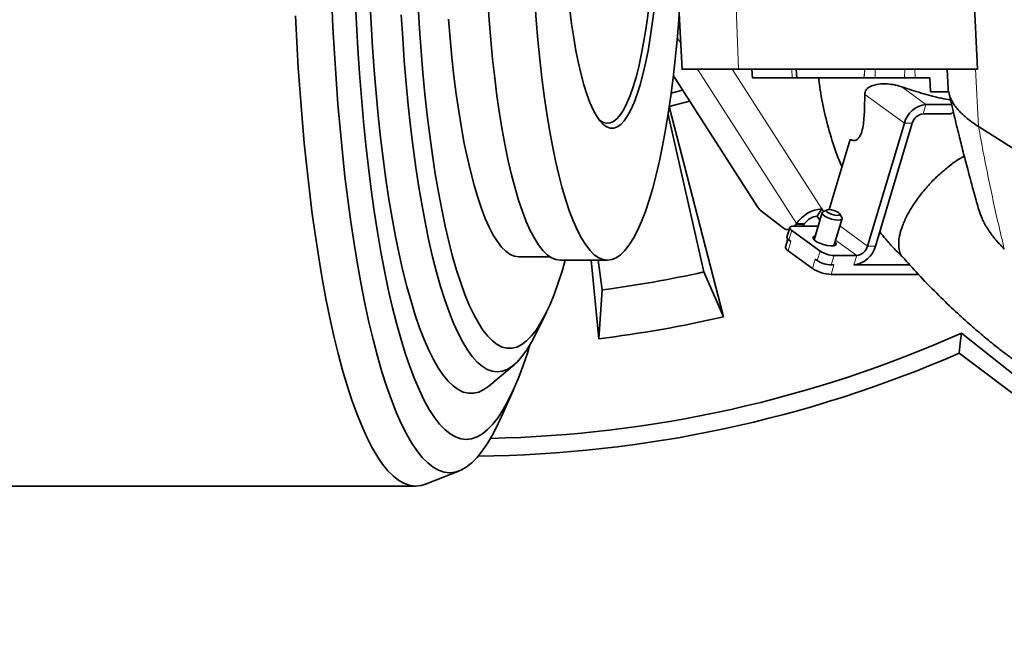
# Model space of a CAD drawing. Header units: millimetres. Extents: x 0 to 14900, y 0 to 10500.
# Tile 37 of 59: x 10777 to 11061, y 5412 to 5592. Entities that reach past the tile are written whole.
import ezdxf

# ---------------------------------------------------------------- set-up
doc = ezdxf.new("R2010")
doc.units = ezdxf.units.MM
doc.header["$LTSCALE"] = 25
doc.styles.add('SLDTEXTSTYLE0', font='TXT', dxfattribs={"width": 0.605})
doc.dimstyles.new('SLDDIMSTYLE1', dxfattribs={"dimtxt": 87.5, "dimasz": 87.5, "dimexe": 0, "dimexo": 0.0625, "dimgap": 21.875, "dimtad": 1, "dimdec": 4, "dimlfac": 25, "dimzin": 12, "dimdsep": 46, "dimtxsty": 'SLDTEXTSTYLE0', "dimsah": 1, "dimcen": 0.09, "dimadec": 1, "dimazin": 3, "dimtfac": 1, "dimtofl": 0, "dimtmove": 0, "dimatfit": 3, "dimfxl": 1, "dimfrac": 2, "dimtolj": 1, "dimtzin": 12, "dimarcsym": 0})

# ---------------------------------------------------------------- blocks, each defined once
blk = doc.blocks.new('_D_7')
at = {"color": 7, "linetype": 'Continuous', "lineweight": 0}
for p, q in [((12304.64, 5821.78), (14452.32, 5821.78)), ((7705.47, 5257.43), (7413.73, 5205.99))]:
    blk.add_line(p, q, dxfattribs=at)
at = {"color": 7, "linetype": 'Continuous', "lineweight": 18}
blk.add_arc((10906.09, 5821.78), 3508.73, 190, 0, dxfattribs=at)
for points in [[(14414.82, 5821.78), (14401.23, 5734.45), (14426.23, 5734.14)], [(7450.66, 5212.5), (7454.65, 5124.2), (7479.21, 5128.85)]]:
    blk.add_solid(points, dxfattribs=at)
at = {"color": 7, "linetype": 'Continuous', "lineweight": 18, "insert": (11078.22, 2427.93), "char_height": 87.5, "attachment_point": 1, "rotation": 5, "style": 'SLDTEXTSTYLE0'}
blk.add_mtext('170°', dxfattribs=at)

msp = doc.modelspace()

# ---------------------------------------------------------------- linework, layer by layer
at = {"color": 7, "linetype": 'Continuous', "lineweight": 35}
for p, q in [((10967.3538135, 5595.7846161), (10968.3099819, 5577.6131296)), ((11052.5360103, 5595.7846161), (11053.3632565, 5577.7846161)), ((11053.3632565, 5577.7846161), (10984.5293875, 5577.7846161)), ((10988.3538509, 5577.7846161), (10988.5761628, 5575.2538232)), ((11001.1474046, 5577.7846161), (11001.3692321, 5575.251399)), ((11044.6695935, 5577.7833325), (11044.9681889, 5572.1086238)), ((10965.7654419, 5575.8474089), (10989.9889021, 5538.1623948)), ((11020.7072188, 5575.2846161), (11020.6829151, 5575.2846161)), ((11039.6971815, 5575.2846161), (11035.3953687, 5575.2846161)), ((11039.8441697, 5571.2846161), (11039.6971815, 5575.2846161)), ((10965.1445776, 5570.9204166), (10968.3689719, 5571.7970354)), ((10970.4212137, 5568.6043139), (10964.596033, 5567.0201439)), ((11045.0939956, 5571.2846161), (11039.8441697, 5571.2846161)), ((10964.5750132, 5567.0144275), (10980.1935444, 5506.549696)), ((11045.9205045, 5567.6583411), (11038.5418251, 5567.6583411)), ((10974.5064653, 5519.4284967), (10964.251398, 5564.7493731)), ((11045.636801, 5564.9394177), (11037.7268638, 5564.9394177)), ((11045.636801, 5564.9394177), (11046.4737227, 5565.3078815)), ((11032.3156358, 5562.2204944), (11021.7211383, 5526.8744907)), ((11034.6137691, 5562.2204944), (11024.0192716, 5526.8744907)), ((11016.7318965, 5557.5531121), (11010.6861345, 5537.382875)), ((11007.2259864, 5535.4673362), (11008.5895449, 5537.5886566)), ((11009.0719224, 5536.8382104), (11008.5895449, 5537.5886566)), ((11010.043556, 5537.2903152), (11008.9036335, 5536.7599049)), ((10990.8241827, 5537.2257927), (10997.3761648, 5532.1292554)), ((11008.6347527, 5536.4935619), (11006.2939502, 5528.6840349)), ((11007.9769671, 5534.2990177), (11007.2259864, 5535.4673362)), ((11012.0413241, 5526.9613355), (11014.3821266, 5534.7708625)), ((11014.3040802, 5535.1411924), (11013.6438538, 5536.2111735)), ((10999.3194008, 5532.2014274), (10998.5044394, 5529.4825041)), ((11006.9567753, 5532.6079325), (11000.4453975, 5532.6079325)), ((11000.7474378, 5532.6079325), (11001.086079, 5533.0658574)), ((11001.086079, 5533.0658574), (11001.2661614, 5533.3460159)), ((11003.3842123, 5533.0658574), (11003.0455712, 5532.6079325)), ((11003.3842123, 5533.0658574), (11003.5642947, 5533.3460159)), ((10998.7589865, 5528.8927201), (10998.0801903, 5526.628079)), ((10998.8134816, 5531.6013913), (10999.1395479, 5531.6013913)), ((11008.0508422, 5525.4234221), (10999.8949544, 5531.3400777)), ((10999.6625565, 5528.1985361), (10999.0799931, 5528.6211544)), ((10921.2755912, 5523.7846161), (10930.1920333, 5523.7846161)), ((10998.8475951, 5525.4796128), (11005.8383561, 5520.4081936)), ((11007.2358809, 5522.7044987), (11006.6533175, 5523.127117)), ((11018.6080436, 5524.1555673), (11012.0966658, 5524.1555673)), ((10933.1979525, 5522.7846161), (10946.7912989, 5522.7846161)), ((10944.2726439, 5500.215872), (10942.0929133, 5522.7846161)), ((10944.1278648, 5522.7846161), (10945.2119409, 5514.2630817)), ((11012.0477489, 5521.4366439), (11011.2817045, 5521.4366439)), ((11033.8855442, 5521.4366439), (11017.7930822, 5521.4366439)), ((10980.1935444, 5506.549696), (10974.5064653, 5519.4284967)), ((11036.3574399, 5518.7177206), (11011.2327876, 5518.7177206)), ((10945.2119409, 5514.2630817), (10944.2726439, 5500.215872)), ((10926.1521564, 5501.6209786), (10929.1768256, 5507.8102453)), ((11048.7517157, 5501.8119927), (11072.7889894, 5482.7752401)), ((11048.0902085, 5496.0168488), (11074.8808787, 5475.9644813)), ((10912.5994225, 5486.5888673), (10919.8983793, 5492.723071)), ((10915.7469561, 5476.7869439), (10919.6902126, 5485.4927421)), ((10894.4013329, 5458.351508), (10904.153567, 5462.1914878)), ((10606.497512, 5457.7846161), (10891.5170928, 5457.7846161))]:
    msp.add_line(p, q, dxfattribs=at)
at = {"color": 8, "linetype": 'Continuous', "lineweight": 18}
for p, q in [((10984.5293875, 5577.7846161), (10983.8970322, 5595.7846161)), ((10967.9086009, 5585.2411674), (10966.8932997, 5586.8206957)), ((11001.2661614, 5533.3460159), (10972.7015798, 5577.7846161)), ((10982.7520802, 5577.7846161), (11008.5895449, 5537.5886566)), ((10999.9915696, 5575.2846161), (10999.8594325, 5577.7846161)), ((11020.6829151, 5575.2846161), (11020.8976878, 5577.7846161)), ((11020.7072188, 5575.2846161), (11020.9219915, 5577.7846161)), ((11023.9277916, 5577.7846161), (11023.8781977, 5575.2846161)), ((11032.3237817, 5575.2846161), (11032.4376723, 5577.7846161)), ((11035.349886, 5577.7846161), (11035.3953687, 5575.2846161)), ((11053.6855877, 5561.2744341), (11052.8557488, 5577.7846161)), ((11038.5418251, 5567.6583411), (11031.5780997, 5572.7101474)), ((11032.3156358, 5562.2204944), (11020.9025572, 5570.5000658)), ((11038.5418251, 5567.6583411), (11037.7268638, 5564.9394177)), ((11034.6137691, 5562.2204944), (11032.3156358, 5562.2204944)), ((11001.086079, 5533.0658574), (11003.3842123, 5533.0658574)), ((11003.5642947, 5533.3460159), (11001.2661614, 5533.3460159)), ((11007.3784061, 5532.3020622), (11006.9567753, 5532.6079325)), ((11021.7211383, 5526.8744907), (11013.7488175, 5532.6579783)), ((10999.8949544, 5531.3400777), (10999.0799931, 5528.6211544)), ((10999.6625565, 5528.1985361), (10998.8475951, 5525.4796128)), ((11018.6080436, 5524.1555673), (11012.5233953, 5528.5696506)), ((11021.7211383, 5526.8744907), (11024.0192716, 5526.8744907)), ((11005.8383561, 5520.4081936), (11006.6533175, 5523.127117)), ((11007.2358809, 5522.7044987), (11008.0508422, 5525.4234221)), ((11012.0966658, 5524.1555673), (11011.2817045, 5521.4366439)), ((11017.7930822, 5521.4366439), (11018.6080436, 5524.1555673)), ((11012.0477489, 5521.4366439), (11011.2327876, 5518.7177206))]:
    msp.add_line(p, q, dxfattribs=at)
at = {"color": 7, "linetype": 'Continuous', "lineweight": 35, "flags": 128}
for points in [[(10959.4369866, 5603.2544375), (10959.3153522, 5601.8511452), (10958.8829246, 5597.4735416), (10958.3844568, 5593.2614867), (10957.8226712, 5589.2379851), (10957.2006361, 5585.4250118), (10956.5217488, 5581.843392), (10955.7897171, 5578.5126873), (10955.0085392, 5575.4510887), (10954.1824816, 5572.6753177), (10953.3160559, 5570.2005346), (10952.4139942, 5568.0402558), (10951.4812233, 5566.2062799), (10950.5228377, 5564.7086236), (10949.5440717, 5563.5554665), (10948.550271, 5562.7531067), (10947.5468635, 5562.3059264), (10946.5393293, 5562.2163681), (10945.5331712, 5562.4849208), (10944.5338846, 5563.1101178), (10944.3038186, 5563.3056259)], [(10867.3769569, 5597.2551533), (10867.7063541, 5589.7451296), (10868.1075158, 5582.3162841), (10868.5795861, 5574.9844703), (10869.1215573, 5567.7653347), (10869.7322731, 5560.6742832), (10870.41043, 5553.7264486), (10871.1545808, 5546.9366579), (10871.9631375, 5540.3194008), (10872.8343746, 5533.8887988), (10873.7664328, 5527.6585753), (10874.7573231, 5521.6420257), (10875.8049308, 5515.8519898), (10876.9070204, 5510.3008238), (10878.0612398, 5505.0003741), (10879.2651259, 5499.9619522), (10880.5161097, 5495.1963102), (10881.8115213, 5490.7136184), (10883.1485963, 5486.5234431), (10884.5244814, 5482.6347261), (10885.9362404, 5479.0557664), (10887.3808604, 5475.7942015), (10888.8552586, 5472.8569918), (10890.3562886, 5470.2504055), (10891.880747, 5467.9800051), (10893.4253806, 5466.0506359), (10894.9868931, 5464.466415), (10896.5619522, 5463.2307235), (10898.1471965, 5462.3461982), (10899.7392431, 5461.8147269), (10901.3346944, 5461.6374437), (10902.9301458, 5461.8147269), (10904.5221924, 5462.3461982), (10906.1074367, 5463.2307235), (10907.6824957, 5464.466415), (10909.2440082, 5466.0506359), (10910.7886418, 5467.9800051), (10912.3131003, 5470.2504055), (10913.8141302, 5472.8569918), (10915.2885284, 5475.7942015), (10915.7469561, 5476.7869439)], [(10874.1429942, 5598.1539411), (10874.4723492, 5590.8723283), (10874.8733711, 5583.6743337), (10875.3451516, 5576.5762631), (10875.8866218, 5569.5941959), (10876.4965551, 5562.7439487), (10877.17357, 5556.0410395), (10877.9161326, 5549.5006526), (10878.7225609, 5543.1376041), (10879.5910281, 5536.9663082), (10880.5195668, 5531.0007451), (10881.5060735, 5525.2544285), (10882.5483135, 5519.7403758), (10883.6439258, 5514.4710781), (10884.7904285, 5509.4584719), (10885.9852243, 5504.7139126), (10887.2256068, 5500.2481479), (10888.5087659, 5496.0712944), (10889.831795, 5492.1928139), (10891.191697, 5488.6214925), (10892.5853912, 5485.3654203), (10894.0097204, 5482.4319734), (10895.4614582, 5479.8277969), (10896.9373159, 5477.5587903), (10898.4339501, 5475.6300934), (10899.9479706, 5474.0460755), (10901.4759475, 5472.8103249), (10903.0144195, 5471.9256408), (10904.5599015, 5471.3940275), (10906.1088925, 5471.2166891), (10907.6578835, 5471.3940275), (10909.2033655, 5471.9256408), (10910.7418375, 5472.8103249), (10912.2698144, 5474.0460755), (10913.7838349, 5475.6300934), (10915.2804691, 5477.5587903), (10916.7563268, 5479.8277969), (10918.2080646, 5482.4319734), (10919.6323939, 5485.3654203), (10921.0260881, 5488.6214925), (10922.38599, 5492.1928139), (10923.7090191, 5496.0712944), (10924.4579515, 5498.4569884)], [(10878.3228756, 5597.8679412), (10878.6661601, 5590.9722019), (10879.0799306, 5584.1665488), (10879.5631747, 5577.4676363), (10880.1147098, 5570.891858), (10880.7331862, 5564.4553058), (10881.4170903, 5558.173731), (10882.1647485, 5552.0625057), (10882.9743313, 5546.1365851), (10883.8438573, 5540.4104709), (10884.7711988, 5534.8981759), (10885.7540863, 5529.6131895), (10886.7901147, 5524.5684451), (10887.8767484, 5519.776288), (10889.0113285, 5515.2484453), (10890.1910783, 5510.9959976), (10891.4131108, 5507.0293511), (10892.6744355, 5503.358213), (10893.9719657, 5499.9915672), (10895.3025262, 5496.9376523), (10896.6628608, 5494.2039419), (10898.0496406, 5491.7971258), (10899.4594719, 5489.7230939), (10900.8889047, 5487.9869217), (10902.3344407, 5486.5928578), (10903.7925426, 5485.5443139), (10905.2596422, 5484.8438558), (10906.7321492, 5484.4931977), (10908.2064601, 5484.4931977), (10909.6789671, 5484.8438558), (10911.1460667, 5485.5443139), (10912.5994225, 5486.5888673)], [(10912.2831285, 5597.6702766), (10912.6825862, 5591.872501), (10913.1514614, 5586.1962406), (10913.6881676, 5580.6607022), (10914.2908887, 5575.2846161), (10914.9575853, 5570.0861734), (10915.6860015, 5565.0829639), (10916.4736727, 5560.2919171), (10917.3179335, 5555.7292441), (10918.2159273, 5551.4103837), (10919.1646155, 5547.3499495), (10920.160788, 5543.5616808), (10921.2010742, 5540.0583959), (10922.2819541, 5536.8519487), (10923.3997702, 5533.9531888), (10924.5507403, 5531.3719249), (10925.7309698, 5529.1168909), (10926.9364652, 5527.1957173), (10928.1631475, 5525.6149047), (10929.406866, 5524.379802), (10930.6634124, 5523.4945885), (10931.9285348, 5522.9622595), (10933.1979525, 5522.7846161), (10933.1979525, 5522.7846161)], [(10925.8764749, 5597.6702766), (10926.2759326, 5591.872501), (10926.7448078, 5586.1962406), (10927.2815139, 5580.6607022), (10927.884235, 5575.2846161), (10928.5509316, 5570.0861734), (10929.2793479, 5565.0829639), (10930.067019, 5560.2919171), (10930.9112799, 5555.7292441), (10931.8092736, 5551.4103837), (10932.7579618, 5547.3499495), (10933.7541344, 5543.5616808), (10934.7944206, 5540.0583959), (10935.8753005, 5536.8519487), (10936.9931166, 5533.9531888), (10938.1440867, 5531.3719249), (10939.3243162, 5529.1168909), (10940.5298116, 5527.1957173), (10941.7564939, 5525.6149047), (10943.0002124, 5524.379802), (10944.2567587, 5523.4945885), (10945.5218811, 5522.9622595), (10946.7912989, 5522.7846161), (10948.0607166, 5522.9622595), (10949.325839, 5523.4945885), (10950.5823853, 5524.379802), (10951.8261038, 5525.6149047), (10953.0527861, 5527.1957173), (10954.2582815, 5529.1168909), (10955.438511, 5531.3719249), (10956.5894811, 5533.9531888), (10957.7072972, 5536.8519487), (10958.7881771, 5540.0583959), (10959.8284633, 5543.5616808), (10960.8246359, 5547.3499495), (10961.7733241, 5551.4103837), (10962.6713179, 5555.7292441), (10963.5155787, 5560.2919171), (10964.3032498, 5565.0829639), (10965.0316661, 5570.0861734), (10965.6983627, 5575.2846161), (10966.3010838, 5580.6607022), (10966.8377899, 5586.1962406), (10967.3066651, 5591.872501), (10967.4565727, 5593.9189022)], [(10892.2743063, 5595.9504871), (10892.6532968, 5589.4308903), (10893.1021361, 5583.0146884), (10893.6196143, 5576.7191783), (10894.2043364, 5570.5613316), (10894.854726, 5564.5577487), (10895.5690299, 5558.7246143), (10896.3453223, 5553.0776535), (10897.1815106, 5547.6320894), (10898.0753406, 5542.4026024), (10899.0244025, 5537.4032901), (10900.026138, 5532.64763), (10901.0778464, 5528.1484423), (10902.1766927, 5523.9178562), (10903.3197145, 5519.9672764), (10904.5038304, 5516.3073532), (10905.7258482, 5512.947953), (10906.9824736, 5509.898132), (10908.270319, 5507.1661122), (10909.5859126, 5504.7592586), (10910.9257077, 5502.6840596), (10912.2860925, 5500.9461096), (10913.6633997, 5499.5500937), (10915.0539162, 5498.4997755), (10916.4538935, 5497.7979863), (10917.8595575, 5497.4466181), (10919.2671187, 5497.4466181), (10920.6727827, 5497.7979863), (10922.07276, 5498.4997755), (10923.4632766, 5499.5500937), (10924.8405837, 5500.9461096), (10926.2009685, 5502.6840596), (10927.5407636, 5504.7592586), (10928.8563572, 5507.1661122), (10930.1442026, 5509.898132), (10931.400828, 5512.947953), (10932.6228459, 5516.3073532), (10933.8069617, 5519.9672764), (10934.6347172, 5522.7846161)], [(10935.9408596, 5594.9936203), (10936.4709523, 5590.8161774), (10937.0630338, 5586.8359772), (10937.7139451, 5583.0742557), (10938.4202133, 5579.5510833), (10939.1780703, 5576.2852577), (10939.9834724, 5573.2942034), (10940.8321225, 5570.5938791), (10941.7194928, 5568.1986921), (10942.6408487, 5566.1214218), (10943.5912744, 5564.3731513), (10944.5656989, 5562.9632084), (10945.5589232, 5561.8991157), (10946.5656482, 5561.1865507), (10947.5805024, 5560.8293152), (10948.5980712, 5560.8293152), (10949.6129254, 5561.1865507), (10950.6196504, 5561.8991157), (10951.6128747, 5562.9632084), (10952.5872992, 5564.3731513), (10953.5377249, 5566.1214218), (10954.4590808, 5568.1986921), (10955.346451, 5570.5938791), (10956.1951012, 5573.2942034), (10957.0005033, 5576.2852577), (10957.7583603, 5579.5510833), (10958.4646285, 5583.0742557), (10959.1155398, 5586.8359772), (10959.7076213, 5590.8161774), (10960.2377139, 5594.9936203)], [(10856.909366, 5593.1970939), (10857.2725522, 5585.6572925), (10857.7067155, 5578.2048064), (10858.210956, 5570.855082), (10858.7842285, 5563.6233528), (10859.4253449, 5556.5246076), (10860.1329763, 5549.5735597), (10860.9056561, 5542.7846161), (10861.7417828, 5536.171848), (10862.6396233, 5529.7489613), (10863.5973168, 5523.5292685), (10864.6128783, 5517.5256609), (10865.6842029, 5511.7505817), (10866.8090701, 5506.2160008), (10867.9851485, 5500.9333895), (10869.2100004, 5495.9136967), (10870.4810872, 5491.1673264), (10871.7957743, 5486.7041164), (10873.1513368, 5482.5333173), (10874.5449652, 5478.6635737), (10875.9737709, 5475.1029062), (10877.4347925, 5471.8586948), (10878.9250019, 5468.9376638), (10880.4413102, 5466.3458673), (10881.9805748, 5464.0886772), (10883.5396053, 5462.170772), (10885.1151704, 5460.5961268), (10886.7040044, 5459.3680052), (10888.3028143, 5458.4889528), (10889.9082863, 5457.9607916), (10891.5170928, 5457.7846161), (10893.1258992, 5457.9607916), (10894.4013329, 5458.351508)], [(10887.3931588, 5593.4181196), (10887.7904999, 5586.7395022), (10888.2576647, 5580.1662471), (10888.7934539, 5573.7152277), (10889.3964921, 5567.4030036), (10890.0652315, 5561.2457782), (10890.7979553, 5555.2593571), (10891.5927827, 5549.4591073), (10892.4476733, 5543.8599179), (10893.3604326, 5538.476162), (10894.3287177, 5533.3216597), (10895.3500429, 5528.4096424), (10896.4217865, 5523.7527192), (10897.5411974, 5519.3628445), (10898.705402, 5515.2512868), (10899.9114118, 5511.4286006), (10901.1561311, 5507.9045986), (10902.4363647, 5504.688327), (10903.7488262, 5501.7880417), (10905.0901465, 5499.2111878), (10906.4568826, 5496.9643801), (10907.8455259, 5495.053386), (10909.252512, 5493.4831111), (10910.674229, 5492.2575862), (10912.1070274, 5491.3799573), (10913.5472293, 5490.8524772), (10914.9911377, 5490.6764999), (10916.4350462, 5490.8524772), (10917.8752481, 5491.3799573), (10919.3080465, 5492.2575862), (10920.7297635, 5493.4831111), (10922.1367496, 5495.053386), (10923.5253929, 5496.9643801), (10924.892129, 5499.2111878), (10926.1521564, 5501.6209786)], [(10900.9556094, 5592.2145212), (10901.4200191, 5586.5923204), (10901.9516138, 5581.1095013), (10902.5485947, 5575.7846161), (10903.2089418, 5570.6356824), (10903.9304208, 5565.6801225), (10904.7105903, 5560.9347047), (10905.5468105, 5556.4154857), (10906.436252, 5552.1377574), (10907.375905, 5548.115994), (10908.3625903, 5544.363804), (10909.392969, 5540.8938837), (10910.4635547, 5537.7179741), (10911.570725, 5534.8468215), (10912.7107335, 5532.290141), (10913.8797227, 5530.0565835), (10915.0737372, 5528.1537068), (10916.2887368, 5526.5879495), (10917.5206104, 5525.3646098), (10918.7651896, 5524.4878269), (10920.0182632, 5523.9605676), (10921.2755912, 5523.7846161)], [(11053.6855877, 5561.2744341), (11064.1204382, 5554.6254858), (11073.2872333, 5548.7845373)], [(11010.6149666, 5537.3837565), (11010.1173516, 5537.3194167), (11009.8728739, 5537.1361925), (11009.9187532, 5536.861978), (11010.2480046, 5536.53852), (11010.8105026, 5536.215062), (11011.5206121, 5535.9408475), (11012.2702253, 5535.7576233), (11012.9452203, 5535.6932835), (11013.4428353, 5535.7576233), (11013.687313, 5535.9408475), (11013.6414338, 5536.215062), (11013.3121824, 5536.53852), (11012.7496843, 5536.861978), (11012.0395748, 5537.1361925), (11011.2899617, 5537.3194167), (11010.6149666, 5537.3837565)], [(11014.3040802, 5535.1411924), (11014.3725267, 5534.9982848), (11014.3244597, 5534.6609791), (11013.9367392, 5534.4408184), (11013.2561299, 5534.3643574), (11012.3647234, 5534.4408184), (11011.3700365, 5534.6609791), (11010.392043, 5534.9982848), (11009.5487034, 5535.4120515), (11008.9417369, 5535.8523729), (11008.6443527, 5536.2661396), (11008.6924197, 5536.6034453), (11008.9036335, 5536.7599049)], [(11000.4453975, 5532.6079325), (11000.0306353, 5532.5835711), (10999.6989749, 5532.5114228), (10999.4631619, 5532.3942605), (10999.3322585, 5532.2365865), (10999.311295, 5532.0444601), (10999.4010773, 5531.8252648), (10999.598155, 5531.5874239), (10999.8949544, 5531.3400777)], [(11007.4906759, 5532.6766234), (11007.4207781, 5532.6601759), (11006.9567753, 5532.6079325)], [(10999.0799931, 5528.6211544), (10998.7831936, 5528.8685006), (10998.5861159, 5529.1063414), (10998.4963337, 5529.3255368), (10998.5044394, 5529.4825041)], [(11012.3764687, 5528.079465), (11012.5331457, 5527.9014662), (11012.7033804, 5527.4732286), (11012.5086215, 5527.1434435), (11011.9699742, 5526.947848), (11011.1458092, 5526.9076381), (11010.1254376, 5527.0271711), (11009.0194326, 5527.2934937), (11007.9476469, 5527.6777457), (11007.0262251, 5528.1382875), (11006.3550176, 5528.6252123), (11006.0067601, 5529.0857541), (11006.0191918, 5529.4700062), (11006.3909654, 5529.7363288), (11006.6290947, 5529.8021643)], [(10998.8475951, 5525.4796128), (10998.4518625, 5525.8094077), (10998.1890923, 5526.1265288), (10998.0693826, 5526.4187893), (10998.0801903, 5526.628079)], [(11048.7517157, 5501.8119927), (11048.4231787, 5498.9070294), (11048.0902085, 5496.0168488)]]:
    msp.add_lwpolyline(points, dxfattribs=at)
at = {"color": 7, "linetype": 'Continuous', "lineweight": 18}
for radius in [3200, 1067]:
    msp.add_arc((10906.0902605, 5821.7846161), radius, 190, 170, dxfattribs=at)
at = {"color": 7, "linetype": 'Continuous', "lineweight": 35}
for centre, radius, start, end in [((11039.4247196, 5560.3641168), 7.3474629, 96.901520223, 165.365287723), ((11038.168311, 5561.2923056), 3.6737314, 96.901520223, 165.365287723), ((10993.1576768, 5540.1476109), 3.7392801, 212.066868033, 231.387578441), ((11009.2910016, 5527.9359396), 9.6781707, 94.156341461, 146.013481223), ((11007.5767148, 5530.6409777), 4.8390853, 94.156341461, 146.013481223), ((10998.8224414, 5533.8618018), 2.2568636, 230.145906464, 278.285588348), ((11016.9101877, 5528.7308682), 7.3474629, 276.901520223, 345.365287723), ((11018.1665963, 5527.8026795), 3.6737314, 276.901520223, 345.365287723), ((11012.328515, 5531.984613), 7.832478, 236.897020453, 268.30373959), ((11011.5419199, 5529.1564482), 10.443304, 236.897020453, 268.30373959), ((11011.5135537, 5529.2656897), 7.832478, 236.897020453, 268.30373959), ((10906.0902605, 5821.7846161), 310, 277.25, 282.75), ((10906.0902605, 5821.7846161), 323.8276572, 276.771473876, 283.228526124), ((10906.0902605, 5821.7846161), 350.3352259, 271.141701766, 294.029950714), ((10906.0902605, 5821.7846161), 355.3711066, 270.561469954, 293.552058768)]:
    msp.add_arc(centre, radius, start, end, dxfattribs=at)
for points, knots in [([(10984.5293875, 5577.7846161), (10983.5440069, 5577.7846161), (10981.5663984, 5577.7846161), (10978.8854302, 5577.7846161), (10976.4297337, 5577.7846161), (10973.5745588, 5577.7846161), (10971.3305426, 5577.7846161), (10969.7470601, 5577.7846161), (10968.9050339, 5577.7846161), (10968.3898076, 5577.7846161), (10968.3353404, 5577.7846161), (10968.3086654, 5577.7846161)], [0, 0, 0, 0, 0.0989584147, 0.1986044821, 0.300419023, 0.4029859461, 0.6019413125, 0.702926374, 0.805383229, 0.9046876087, 1, 1, 1, 1]), ([(10999.9915696, 5575.2846161), (10999.3697964, 5575.2846161), (10997.4833533, 5575.2846161), (10995.264802, 5575.2846161), (10992.8849786, 5575.2846161), (10991.3204619, 5575.2846161), (10990.130425, 5575.2846161), (10989.4307703, 5575.2846161), (10988.9352859, 5575.2846161), (10988.6279218, 5575.2846161), (10988.5936882, 5575.2846161), (10988.5767684, 5575.2846161)], [0, 0, 0, 0, 0.0897695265, 0.2723583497, 0.3653970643, 0.5460900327, 0.6375551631, 0.7305219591, 0.8206171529, 0.9113403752, 1, 1, 1, 1]), ([(11001.3663234, 5575.2846161), (11001.3433268, 5575.2846161), (11001.2988734, 5575.2846161), (11001.1769088, 5575.2846161), (11001.0032721, 5575.2846161), (11000.7607587, 5575.2846161), (11000.5495388, 5575.2846161), (11000.3015747, 5575.2846161), (11000.1230936, 5575.2846161), (10999.9915696, 5575.2846161)], [0, 0, 0, 0, 0.0841286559, 0.1626242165, 0.3626379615, 0.5408275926, 0.7016768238, 0.7801633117, 1, 1, 1, 1]), ([(11020.6829151, 5575.2846161), (11020.6201727, 5575.2846161), (11020.4298147, 5575.2846161), (11020.0158421, 5575.2846161), (11019.3543721, 5575.2846161), (11018.7027096, 5575.2846161), (11017.9482962, 5575.2846161), (11017.1280306, 5575.2846161), (11016.2182132, 5575.2846161), (11015.241481, 5575.2846161), (11014.477238, 5575.2846161), (11013.4291482, 5575.2846161), (11012.3422616, 5575.2846161), (11011.2438159, 5575.2846161), (11010.4192528, 5575.2846161), (11009.6034999, 5575.2846161), (11008.7896633, 5575.2846161), (11007.9945607, 5575.2846161), (11007.2246346, 5575.2846161), (11006.4858539, 5575.2846161), (11005.771943, 5575.2846161), (11004.8765383, 5575.2846161), (11004.0650803, 5575.2846161), (11003.357554, 5575.2846161), (11002.7238298, 5575.2846161), (11002.2065882, 5575.2846161), (11001.81707, 5575.2846161), (11001.5927284, 5575.2846161), (11001.4381491, 5575.2846161), (11001.3919602, 5575.2846161), (11001.3706533, 5575.2846161)], [0, 0, 0, 0, 0.0290397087, 0.0881053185, 0.1182021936, 0.1766453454, 0.2063097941, 0.2364070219, 0.2948987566, 0.3245078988, 0.3546019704, 0.3837511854, 0.4427200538, 0.4728206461, 0.5019842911, 0.5313521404, 0.561036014, 0.5911534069, 0.6203050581, 0.6496608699, 0.6793322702, 0.7094363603, 0.7678801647, 0.7975451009, 0.8276418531, 0.8861015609, 0.9157747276, 0.9458807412, 0.9750347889, 1, 1, 1, 1]), ([(11007.6416883, 5575.2846161), (11007.7355515, 5574.422811), (11008.1013401, 5571.0643241), (11009.2467596, 5565.3547499), (11011.1107031, 5558.2967394), (11012.8390107, 5553.0644522), (11014.0774854, 5550.2835472), (11014.3616722, 5549.6454264)], [0, 0, 0, 0, 0.0971027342, 0.378413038, 0.6527232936, 0.9203120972, 1, 1, 1, 1]), ([(11023.8781977, 5575.2846161), (11023.4262696, 5575.2846161), (11022.5224296, 5575.2846161), (11021.4611057, 5575.2846161), (11020.9051604, 5575.2846161), (11020.7485363, 5575.2846161), (11020.7072188, 5575.2846161)], [0, 0, 0, 0, 0.2977657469, 0.5955209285, 0.8932984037, 1, 1, 1, 1]), ([(11032.3237817, 5575.2846161), (11031.1838365, 5575.2846161), (11029.2816093, 5575.2846161), (11026.4212872, 5575.2846161), (11024.7282451, 5575.2846161), (11023.8781977, 5575.2846161)], [0, 0, 0, 0, 0.4268040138, 0.7122080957, 1, 1, 1, 1]), ([(11035.3953687, 5575.2846161), (11035.0964952, 5575.2846161), (11034.3306135, 5575.2846161), (11033.2518204, 5575.2846161), (11032.5790413, 5575.2846161), (11032.3237817, 5575.2846161)], [0, 0, 0, 0, 0.2842631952, 0.7284417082, 1, 1, 1, 1]), ([(11020.9025572, 5570.5000658), (11020.920343, 5570.7362832), (11020.9559518, 5571.2092103), (11021.3084538, 5571.9044589), (11022.0546528, 5572.6238968), (11023.7145182, 5573.3676412), (11026.0154848, 5573.653613), (11028.6239368, 5573.4858733), (11030.3905377, 5573.1069718), (11031.3647536, 5572.7814371), (11031.5780997, 5572.7101474)], [0, 0, 0, 0, 0.0552863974, 0.1106880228, 0.1842579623, 0.3132221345, 0.5703443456, 0.755767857, 0.9465149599, 1, 1, 1, 1]), ([(11031.5780997, 5572.7101474), (11033.4326244, 5572.0953999), (11037.1987194, 5570.8469953), (11041.974745, 5569.6013202), (11044.7549386, 5569.0607963), (11045.6304787, 5568.8905742)], [0, 0, 0, 0, 0.3992677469, 0.8108170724, 1, 1, 1, 1]), ([(11044.9492077, 5572.4693551), (11044.9491477, 5572.4683849), (11044.9198899, 5571.9954354), (11045.0995027, 5571.0503528), (11045.4743566, 5569.7509219), (11046.0319825, 5568.5760038), (11046.6743774, 5567.5247625), (11047.4650594, 5566.4794457), (11048.4048297, 5565.4353359), (11049.4939232, 5564.3874338), (11050.7371266, 5563.3413451), (11052.118101, 5562.3023385), (11053.1629488, 5561.6171629), (11053.6855877, 5561.2744341)], [0, 0, 0, 0, 0.00025571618, 0.12466444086, 0.24924946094, 0.34229968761, 0.43542397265, 0.528771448, 0.62219349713, 0.71645212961, 0.81078752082, 0.90535481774, 1, 1, 1, 1]), ([(11016.7318965, 5557.5531121), (11017.0273154, 5557.4305349), (11017.6209411, 5557.1842238), (11018.5242627, 5557.3534826), (11019.3092626, 5558.0607851), (11020.00912, 5559.4366307), (11020.4557983, 5561.3940227), (11020.7141398, 5563.6778128), (11020.8839275, 5566.6936083), (11020.8950853, 5568.9733964), (11020.9025572, 5570.5000658)], [0, 0, 0, 0, 0.0830291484, 0.166841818, 0.2405571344, 0.3251472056, 0.4691740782, 0.5999120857, 0.7320795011, 1, 1, 1, 1]), ([(11045.1055249, 5571.1209463), (11045.6198184, 5568.915601), (11046.5838703, 5564.7816437), (11047.9804807, 5559.0901565), (11049.0555766, 5554.8333218), (11049.8939921, 5551.5857873), (11050.6290631, 5548.779888), (11051.5192603, 5545.4421346), (11052.5745878, 5541.5607961), (11053.3469652, 5538.8025766), (11053.7552015, 5537.3447331)], [0, 0, 0, 0, 0.1949272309, 0.3653943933, 0.5040585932, 0.5725953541, 0.6540011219, 0.7536068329, 0.8697700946, 1, 1, 1, 1]), ([(11049.6035032, 5552.7163174), (11049.136574, 5552.480025), (11047.6083619, 5551.7066637), (11045.2460608, 5549.9409572), (11042.4570725, 5547.6179346), (11039.7665069, 5544.9628231), (11037.196479, 5542.0034268), (11034.9159187, 5538.8524952), (11033.0692475, 5535.7082429), (11031.7320275, 5532.7227305), (11030.9045591, 5529.9402928), (11030.6069024, 5527.4809442), (11030.8211505, 5525.4777354), (11031.3149406, 5524.1697674), (11031.6978109, 5523.875993), (11031.7833856, 5523.810332)], [0, 0, 0, 0, 0.0341087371, 0.1116344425, 0.1870805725, 0.2641259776, 0.3517479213, 0.4419285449, 0.529253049, 0.6191099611, 0.7064505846, 0.7963105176, 0.8838802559, 0.9740462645, 1, 1, 1, 1]), ([(11053.7205371, 5537.5337556), (11054.0101119, 5536.6347054), (11054.612368, 5534.7648654), (11056.2154953, 5531.898777), (11058.31882, 5528.9500648), (11060.1850624, 5526.9848699), (11061.1181814, 5526.0022748)], [0, 0, 0, 0, 0.2350574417, 0.4888712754, 0.7444362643, 1, 1, 1, 1]), ([(11025.2439351, 5530.9602872), (11025.8098568, 5530.2572763), (11027.1491004, 5528.5936136), (11029.3321421, 5526.15873), (11031.005344, 5524.5058878), (11031.8122825, 5523.7087683)], [0, 0, 0, 0, 0.2747719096, 0.6502428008, 1, 1, 1, 1]), ([(11031.7560135, 5523.7846869), (11033.2518626, 5522.1134563), (11036.4876325, 5518.4983074), (11041.4310488, 5513.4326014), (11046.343156, 5508.6765557), (11050.7822648, 5504.6416839), (11054.7371427, 5501.2446642), (11058.2020885, 5498.4207619), (11061.170974, 5496.1122764), (11063.7344878, 5494.1989101), (11065.8251928, 5492.693932), (11067.4498641, 5491.5582814), (11068.8727679, 5490.5845516), (11070.5343246, 5489.468882), (11071.8464702, 5488.6256914), (11072.6084658, 5488.1360297)], [0, 0, 0, 0, 0.1186412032, 0.2566406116, 0.3800475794, 0.4895353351, 0.58563782, 0.6687709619, 0.7392523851, 0.7973170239, 0.8499397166, 0.8858163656, 0.9104807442, 0.9480139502, 1, 1, 1, 1])]:
    msp.add_open_spline(points, degree=3, knots=knots, dxfattribs=at)
at = {"color": 8, "linetype": 'Continuous', "lineweight": 18}
msp.add_open_spline([(11053.6855877, 5561.2744341), (11054.1343296, 5558.8304231), (11055.0040333, 5554.0937003), (11056.4009482, 5547.0816173), (11057.849972, 5540.1993301), (11059.4119445, 5533.1656736), (11060.5390489, 5528.4336823), (11061.1181814, 5526.0022748)], degree=3, knots=[0, 0, 0, 0, 0.2063968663, 0.4000165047, 0.594488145, 0.7916385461, 1, 1, 1, 1], dxfattribs=at)

# ---------------------------------------------------------------- dimensions: what is measured, and where the dimension line sits
at = {"color": 7, "linetype": 'Continuous', "lineweight": 18}
dim = msp.add_angular_dim_2l(base=(11211.8965342, 2326.4029129), line1=((9855.300388, 5636.5020105), (7754.7054508, 5266.1104475)), line2=((12254.6391346, 5821.7846161), (9557.5413863, 5821.7846161)), dimstyle='SLDDIMSTYLE1', dxfattribs=at)
dim.commit()
dim.dimension.update_dxf_attribs({"geometry": '_D_7', "text_midpoint": (11211.8965342, 2326.4029129), "dimtype": 162})

doc.saveas('drawing.dxf')
